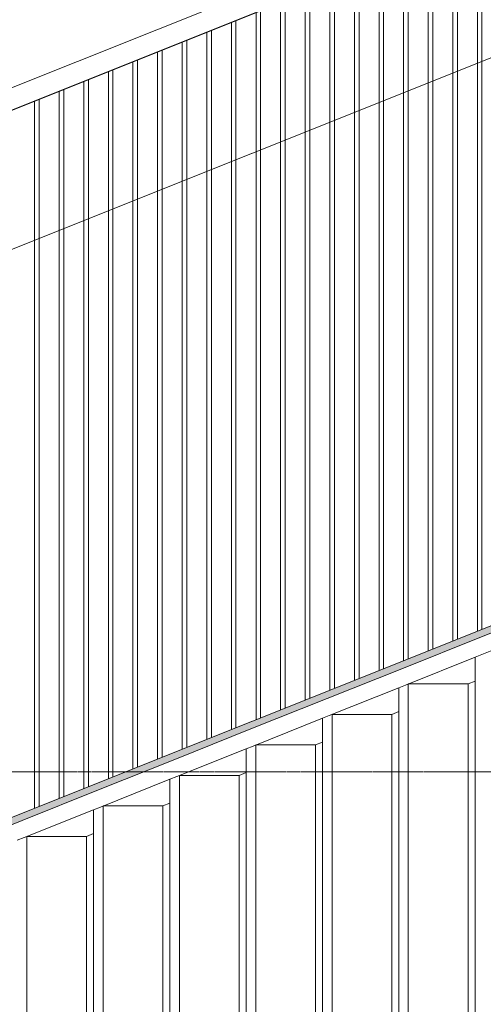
# Model space of a CAD drawing. Extents: x 0 to 92550, y 0 to 59400.
# Tile 42 of 105: x 15981 to 17307, y 44784 to 47603. Entities that reach past the tile are written whole.
import ezdxf
from ezdxf.xclip import XClip

# ---------------------------------------------------------------- set-up
doc = ezdxf.new("R2010")
doc.units = 0
doc.header["$MEASUREMENT"] = 0
doc.header["$XCLIPFRAME"] = 0
doc.linetypes.add('Streep-streepje', pattern=[1300, 1000, -100, 100, -100])
for name, color, linetype in [('ZZ 21 Vliesgevel', 7, 'Continuous'), ('ZZ 41 Buitenwandafwerking gevelhout', 7, 'Continuous'), ('ZZ 47 Dakrandafwerking', 7, 'Continuous'), ('ZZ B Bouwbesluitlijnen', 7, 'Continuous')]:
    doc.layers.add(name, color=color, linetype=linetype)

# ---------------------------------------------------------------- blocks, each defined once
blk = doc.blocks.new('*X20')
at = {"layer": 'ZZ 41 Buitenwandafwerking gevelhout', "color": 7, "linetype": 'Continuous', "lineweight": 5, "ltscale": 0.01}
for p, q in [((16797.9, 47679.7), (16797.9, 47600)), ((16797.9, 47679.7), (16797.9, 47600)), ((16811, 47685), (16811, 47600)), ((16868.3, 47700), (16868.3, 47600)), ((16868.3, 47700), (16868.3, 47600)), ((16881.4, 47700), (16881.4, 47600)), ((16938.7, 47700), (16938.7, 47600)), ((16938.7, 47700), (16938.7, 47600)), ((16951.8, 47700), (16951.8, 47600)), ((17009.1, 47700), (17009.1, 47600)), ((17009.1, 47700), (17009.1, 47600)), ((17022.2, 47700), (17022.2, 47600)), ((17079.5, 47700), (17079.5, 47600)), ((17079.5, 47700), (17079.5, 47600)), ((17092.6, 47700), (17092.6, 47600)), ((17149.9, 47700), (17149.9, 47600)), ((17149.9, 47700), (17149.9, 47600)), ((17162.9, 47700), (17162.9, 47600)), ((17220.2, 47700), (17220.2, 47600)), ((17220.2, 47700), (17220.2, 47600)), ((17233.3, 47700), (17233.3, 47600)), ((17290.6, 47700), (17290.6, 47600)), ((17290.6, 47700), (17290.6, 47600)), ((17303.7, 47700), (17303.7, 47600)), ((16727.5, 47651.6), (16727.5, 47600)), ((16727.5, 47651.6), (16727.5, 47600)), ((16740.6, 47656.8), (16740.6, 47600)), ((16657.1, 47623.4), (16657.1, 47600)), ((16657.1, 47623.4), (16657.1, 47600)), ((16670.2, 47628.7), (16670.2, 47600)), ((16586.7, 47595.3), (16586.7, 47500)), ((16586.7, 47595.3), (16586.7, 47500)), ((16599.8, 47600.5), (16599.8, 47600)), ((16599.8, 47600), (16599.8, 47500)), ((16657.1, 47600), (16657.1, 47500)), ((16657.1, 47600), (16657.1, 47500)), ((16670.2, 47600), (16670.2, 47500)), ((16727.5, 47600), (16727.5, 47500)), ((16727.5, 47600), (16727.5, 47500)), ((16740.6, 47600), (16740.6, 47500)), ((16797.9, 47600), (16797.9, 47500)), ((16797.9, 47600), (16797.9, 47500)), ((16811, 47600), (16811, 47500)), ((16868.3, 47600), (16868.3, 47500)), ((16868.3, 47600), (16868.3, 47500)), ((16881.4, 47600), (16881.4, 47500)), ((16938.7, 47600), (16938.7, 47500)), ((16938.7, 47600), (16938.7, 47500)), ((16951.8, 47600), (16951.8, 47500)), ((17009.1, 47600), (17009.1, 47500)), ((17009.1, 47600), (17009.1, 47500)), ((17022.2, 47600), (17022.2, 47500)), ((17079.5, 47600), (17079.5, 47500)), ((17079.5, 47600), (17079.5, 47500)), ((17092.6, 47600), (17092.6, 47500)), ((17149.9, 47600), (17149.9, 47500)), ((17149.9, 47600), (17149.9, 47500)), ((17162.9, 47600), (17162.9, 47500)), ((17220.2, 47600), (17220.2, 47500)), ((17220.2, 47600), (17220.2, 47500)), ((17233.3, 47600), (17233.3, 47500)), ((17290.6, 47600), (17290.6, 47500)), ((17290.6, 47600), (17290.6, 47500)), ((17303.7, 47600), (17303.7, 47500)), ((16516.3, 47567.1), (16516.3, 47500)), ((16516.3, 47567.1), (16516.3, 47500)), ((16529.4, 47572.3), (16529.4, 47500)), ((16445.9, 47538.9), (16445.9, 47500)), ((16445.9, 47538.9), (16445.9, 47500)), ((16459, 47544.2), (16459, 47500)), ((16375.5, 47510.8), (16375.5, 47500)), ((16375.5, 47510.8), (16375.5, 47500)), ((16388.6, 47516), (16388.6, 47500)), ((16305.1, 47482.6), (16305.1, 47400)), ((16305.1, 47482.6), (16305.1, 47400)), ((16318.2, 47487.9), (16318.2, 47400)), ((16375.5, 47500), (16375.5, 47400)), ((16375.5, 47500), (16375.5, 47400)), ((16388.6, 47500), (16388.6, 47400)), ((16445.9, 47500), (16445.9, 47400)), ((16445.9, 47500), (16445.9, 47400)), ((16459, 47500), (16459, 47400)), ((16516.3, 47500), (16516.3, 47400)), ((16516.3, 47500), (16516.3, 47400)), ((16529.4, 47500), (16529.4, 47400)), ((16586.7, 47500), (16586.7, 47400)), ((16586.7, 47500), (16586.7, 47400)), ((16599.8, 47500), (16599.8, 47400)), ((16657.1, 47500), (16657.1, 47400)), ((16657.1, 47500), (16657.1, 47400)), ((16670.2, 47500), (16670.2, 47400)), ((16727.5, 47500), (16727.5, 47400)), ((16727.5, 47500), (16727.5, 47400)), ((16740.6, 47500), (16740.6, 47400)), ((16797.9, 47500), (16797.9, 47400)), ((16797.9, 47500), (16797.9, 47400)), ((16811, 47500), (16811, 47400)), ((16868.3, 47500), (16868.3, 47400)), ((16868.3, 47500), (16868.3, 47400)), ((16881.4, 47500), (16881.4, 47400)), ((16938.7, 47500), (16938.7, 47400)), ((16938.7, 47500), (16938.7, 47400)), ((16951.8, 47500), (16951.8, 47400)), ((17009.1, 47500), (17009.1, 47400)), ((17009.1, 47500), (17009.1, 47400)), ((17022.2, 47500), (17022.2, 47400)), ((17079.5, 47500), (17079.5, 47400)), ((17079.5, 47500), (17079.5, 47400)), ((17092.6, 47500), (17092.6, 47400)), ((17149.9, 47500), (17149.9, 47400)), ((17149.9, 47500), (17149.9, 47400)), ((17162.9, 47500), (17162.9, 47400)), ((17220.2, 47500), (17220.2, 47400)), ((17220.2, 47500), (17220.2, 47400)), ((17233.3, 47500), (17233.3, 47400)), ((17290.6, 47500), (17290.6, 47400)), ((17290.6, 47500), (17290.6, 47400)), ((17303.7, 47500), (17303.7, 47400)), ((16234.7, 47454.5), (16234.7, 47400)), ((16234.7, 47454.5), (16234.7, 47400)), ((16247.8, 47459.7), (16247.8, 47400)), ((16164.3, 47426.3), (16164.3, 47400)), ((16164.3, 47426.3), (16164.3, 47400)), ((16177.4, 47431.6), (16177.4, 47400)), ((16094, 47398.2), (16094, 47300)), ((16094, 47398.2), (16094, 47300)), ((16107, 47403.4), (16107, 47400)), ((16107, 47400), (16107, 47300)), ((16164.3, 47400), (16164.3, 47300)), ((16164.3, 47400), (16164.3, 47300)), ((16177.4, 47400), (16177.4, 47300)), ((16234.7, 47400), (16234.7, 47300)), ((16234.7, 47400), (16234.7, 47300)), ((16247.8, 47400), (16247.8, 47300)), ((16305.1, 47400), (16305.1, 47300)), ((16305.1, 47400), (16305.1, 47300)), ((16318.2, 47400), (16318.2, 47300)), ((16375.5, 47400), (16375.5, 47300)), ((16375.5, 47400), (16375.5, 47300)), ((16388.6, 47400), (16388.6, 47300)), ((16445.9, 47400), (16445.9, 47300)), ((16445.9, 47400), (16445.9, 47300)), ((16459, 47400), (16459, 47300)), ((16516.3, 47400), (16516.3, 47300)), ((16516.3, 47400), (16516.3, 47300)), ((16529.4, 47400), (16529.4, 47300)), ((16586.7, 47400), (16586.7, 47300)), ((16586.7, 47400), (16586.7, 47300)), ((16599.8, 47400), (16599.8, 47300)), ((16657.1, 47400), (16657.1, 47300)), ((16657.1, 47400), (16657.1, 47300)), ((16670.2, 47400), (16670.2, 47300)), ((16727.5, 47400), (16727.5, 47300)), ((16727.5, 47400), (16727.5, 47300)), ((16740.6, 47400), (16740.6, 47300)), ((16797.9, 47400), (16797.9, 47300)), ((16797.9, 47400), (16797.9, 47300)), ((16811, 47400), (16811, 47300)), ((16868.3, 47400), (16868.3, 47300)), ((16868.3, 47400), (16868.3, 47300)), ((16881.4, 47400), (16881.4, 47300)), ((16938.7, 47400), (16938.7, 47300)), ((16938.7, 47400), (16938.7, 47300)), ((16951.8, 47400), (16951.8, 47300)), ((17009.1, 47400), (17009.1, 47300)), ((17009.1, 47400), (17009.1, 47300)), ((17022.2, 47400), (17022.2, 47300)), ((17079.5, 47400), (17079.5, 47300)), ((17079.5, 47400), (17079.5, 47300)), ((17092.6, 47400), (17092.6, 47300)), ((17149.9, 47400), (17149.9, 47300)), ((17149.9, 47400), (17149.9, 47300)), ((17162.9, 47400), (17162.9, 47300)), ((17220.2, 47400), (17220.2, 47300)), ((17220.2, 47400), (17220.2, 47300)), ((17233.3, 47400), (17233.3, 47300)), ((17290.6, 47400), (17290.6, 47300)), ((17290.6, 47400), (17290.6, 47300)), ((17303.7, 47400), (17303.7, 47300)), ((16023.6, 47370), (16023.6, 47300)), ((16023.6, 47370), (16023.6, 47300)), ((16036.7, 47375.2), (16036.7, 47300)), ((16023.6, 47300), (16023.6, 47200)), ((16023.6, 47300), (16023.6, 47200)), ((16036.7, 47300), (16036.7, 47200)), ((16094, 47300), (16094, 47200)), ((16094, 47300), (16094, 47200)), ((16107, 47300), (16107, 47200)), ((16164.3, 47300), (16164.3, 47200)), ((16164.3, 47300), (16164.3, 47200)), ((16177.4, 47300), (16177.4, 47200)), ((16234.7, 47300), (16234.7, 47200)), ((16234.7, 47300), (16234.7, 47200)), ((16247.8, 47300), (16247.8, 47200)), ((16305.1, 47300), (16305.1, 47200)), ((16305.1, 47300), (16305.1, 47200)), ((16318.2, 47300), (16318.2, 47200)), ((16375.5, 47300), (16375.5, 47200)), ((16375.5, 47300), (16375.5, 47200)), ((16388.6, 47300), (16388.6, 47200)), ((16445.9, 47300), (16445.9, 47200)), ((16445.9, 47300), (16445.9, 47200)), ((16459, 47300), (16459, 47200)), ((16516.3, 47300), (16516.3, 47200)), ((16516.3, 47300), (16516.3, 47200)), ((16529.4, 47300), (16529.4, 47200)), ((16586.7, 47300), (16586.7, 47200)), ((16586.7, 47300), (16586.7, 47200)), ((16599.8, 47300), (16599.8, 47200)), ((16657.1, 47300), (16657.1, 47200)), ((16657.1, 47300), (16657.1, 47200)), ((16670.2, 47300), (16670.2, 47200)), ((16727.5, 47300), (16727.5, 47200)), ((16727.5, 47300), (16727.5, 47200)), ((16740.6, 47300), (16740.6, 47200)), ((16797.9, 47300), (16797.9, 47200)), ((16797.9, 47300), (16797.9, 47200)), ((16811, 47300), (16811, 47200)), ((16868.3, 47300), (16868.3, 47200)), ((16868.3, 47300), (16868.3, 47200)), ((16881.4, 47300), (16881.4, 47200)), ((16938.7, 47300), (16938.7, 47200)), ((16938.7, 47300), (16938.7, 47200)), ((16951.8, 47300), (16951.8, 47200)), ((17009.1, 47300), (17009.1, 47200)), ((17009.1, 47300), (17009.1, 47200)), ((17022.2, 47300), (17022.2, 47200)), ((17079.5, 47300), (17079.5, 47200)), ((17079.5, 47300), (17079.5, 47200)), ((17092.6, 47300), (17092.6, 47200)), ((17149.9, 47300), (17149.9, 47200)), ((17149.9, 47300), (17149.9, 47200)), ((17162.9, 47300), (17162.9, 47200)), ((17220.2, 47300), (17220.2, 47200)), ((17220.2, 47300), (17220.2, 47200)), ((17233.3, 47300), (17233.3, 47200)), ((17290.6, 47300), (17290.6, 47200)), ((17290.6, 47300), (17290.6, 47200)), ((17303.7, 47300), (17303.7, 47200)), ((16023.6, 47200), (16023.6, 47100)), ((16023.6, 47200), (16023.6, 47100)), ((16036.7, 47200), (16036.7, 47100)), ((16094, 47200), (16094, 47100)), ((16094, 47200), (16094, 47100)), ((16107, 47200), (16107, 47100)), ((16164.3, 47200), (16164.3, 47100)), ((16164.3, 47200), (16164.3, 47100)), ((16177.4, 47200), (16177.4, 47100)), ((16234.7, 47200), (16234.7, 47100)), ((16234.7, 47200), (16234.7, 47100)), ((16247.8, 47200), (16247.8, 47100)), ((16305.1, 47200), (16305.1, 47100)), ((16305.1, 47200), (16305.1, 47100)), ((16318.2, 47200), (16318.2, 47100)), ((16375.5, 47200), (16375.5, 47100)), ((16375.5, 47200), (16375.5, 47100)), ((16388.6, 47200), (16388.6, 47100)), ((16445.9, 47200), (16445.9, 47100)), ((16445.9, 47200), (16445.9, 47100)), ((16459, 47200), (16459, 47100)), ((16516.3, 47200), (16516.3, 47100)), ((16516.3, 47200), (16516.3, 47100)), ((16529.4, 47200), (16529.4, 47100)), ((16586.7, 47200), (16586.7, 47100)), ((16586.7, 47200), (16586.7, 47100)), ((16599.8, 47200), (16599.8, 47100)), ((16657.1, 47200), (16657.1, 47100)), ((16657.1, 47200), (16657.1, 47100)), ((16670.2, 47200), (16670.2, 47100)), ((16727.5, 47200), (16727.5, 47100)), ((16727.5, 47200), (16727.5, 47100)), ((16740.6, 47200), (16740.6, 47100)), ((16797.9, 47200), (16797.9, 47100)), ((16797.9, 47200), (16797.9, 47100)), ((16811, 47200), (16811, 47100)), ((16868.3, 47200), (16868.3, 47100)), ((16868.3, 47200), (16868.3, 47100)), ((16881.4, 47200), (16881.4, 47100)), ((16938.7, 47200), (16938.7, 47100)), ((16938.7, 47200), (16938.7, 47100)), ((16951.8, 47200), (16951.8, 47100)), ((17009.1, 47200), (17009.1, 47100)), ((17009.1, 47200), (17009.1, 47100)), ((17022.2, 47200), (17022.2, 47100)), ((17079.5, 47200), (17079.5, 47100)), ((17079.5, 47200), (17079.5, 47100)), ((17092.6, 47200), (17092.6, 47100)), ((17149.9, 47200), (17149.9, 47100)), ((17149.9, 47200), (17149.9, 47100)), ((17162.9, 47200), (17162.9, 47100)), ((17220.2, 47200), (17220.2, 47100)), ((17220.2, 47200), (17220.2, 47100)), ((17233.3, 47200), (17233.3, 47100)), ((17290.6, 47200), (17290.6, 47100)), ((17290.6, 47200), (17290.6, 47100)), ((17303.7, 47200), (17303.7, 47100)), ((16023.6, 47100), (16023.6, 47000)), ((16023.6, 47100), (16023.6, 47000)), ((16036.7, 47100), (16036.7, 47000)), ((16094, 47100), (16094, 47000)), ((16094, 47100), (16094, 47000)), ((16107, 47100), (16107, 47000)), ((16164.3, 47100), (16164.3, 47000)), ((16164.3, 47100), (16164.3, 47000)), ((16177.4, 47100), (16177.4, 47000)), ((16234.7, 47100), (16234.7, 47000)), ((16234.7, 47100), (16234.7, 47000)), ((16247.8, 47100), (16247.8, 47000)), ((16305.1, 47100), (16305.1, 47000)), ((16305.1, 47100), (16305.1, 47000)), ((16318.2, 47100), (16318.2, 47000)), ((16375.5, 47100), (16375.5, 47000)), ((16375.5, 47100), (16375.5, 47000)), ((16388.6, 47100), (16388.6, 47000)), ((16445.9, 47100), (16445.9, 47000)), ((16445.9, 47100), (16445.9, 47000)), ((16459, 47100), (16459, 47000)), ((16516.3, 47100), (16516.3, 47000)), ((16516.3, 47100), (16516.3, 47000)), ((16529.4, 47100), (16529.4, 47000)), ((16586.7, 47100), (16586.7, 47000)), ((16586.7, 47100), (16586.7, 47000)), ((16599.8, 47100), (16599.8, 47000)), ((16657.1, 47100), (16657.1, 47000)), ((16657.1, 47100), (16657.1, 47000)), ((16670.2, 47100), (16670.2, 47000)), ((16727.5, 47100), (16727.5, 47000)), ((16727.5, 47100), (16727.5, 47000)), ((16740.6, 47100), (16740.6, 47000)), ((16797.9, 47100), (16797.9, 47000)), ((16797.9, 47100), (16797.9, 47000)), ((16811, 47100), (16811, 47000)), ((16868.3, 47100), (16868.3, 47000)), ((16868.3, 47100), (16868.3, 47000)), ((16881.4, 47100), (16881.4, 47000)), ((16938.7, 47100), (16938.7, 47000)), ((16938.7, 47100), (16938.7, 47000)), ((16951.8, 47100), (16951.8, 47000)), ((17009.1, 47100), (17009.1, 47000)), ((17009.1, 47100), (17009.1, 47000)), ((17022.2, 47100), (17022.2, 47000)), ((17079.5, 47100), (17079.5, 47000)), ((17079.5, 47100), (17079.5, 47000)), ((17092.6, 47100), (17092.6, 47000)), ((17149.9, 47100), (17149.9, 47000)), ((17149.9, 47100), (17149.9, 47000)), ((17162.9, 47100), (17162.9, 47000)), ((17220.2, 47100), (17220.2, 47000)), ((17220.2, 47100), (17220.2, 47000)), ((17233.3, 47100), (17233.3, 47000)), ((17290.6, 47100), (17290.6, 47000)), ((17290.6, 47100), (17290.6, 47000)), ((17303.7, 47100), (17303.7, 47000)), ((16023.6, 47000), (16023.6, 46900)), ((16023.6, 47000), (16023.6, 46900)), ((16036.7, 47000), (16036.7, 46900)), ((16094, 47000), (16094, 46900)), ((16094, 47000), (16094, 46900)), ((16107, 47000), (16107, 46900)), ((16164.3, 47000), (16164.3, 46900)), ((16164.3, 47000), (16164.3, 46900)), ((16177.4, 47000), (16177.4, 46900)), ((16234.7, 47000), (16234.7, 46900)), ((16234.7, 47000), (16234.7, 46900)), ((16247.8, 47000), (16247.8, 46900)), ((16305.1, 47000), (16305.1, 46900)), ((16305.1, 47000), (16305.1, 46900)), ((16318.2, 47000), (16318.2, 46900)), ((16375.5, 47000), (16375.5, 46900)), ((16375.5, 47000), (16375.5, 46900)), ((16388.6, 47000), (16388.6, 46900)), ((16445.9, 47000), (16445.9, 46900)), ((16445.9, 47000), (16445.9, 46900)), ((16459, 47000), (16459, 46900)), ((16516.3, 47000), (16516.3, 46900)), ((16516.3, 47000), (16516.3, 46900)), ((16529.4, 47000), (16529.4, 46900)), ((16586.7, 47000), (16586.7, 46900)), ((16586.7, 47000), (16586.7, 46900)), ((16599.8, 47000), (16599.8, 46900)), ((16657.1, 47000), (16657.1, 46900)), ((16657.1, 47000), (16657.1, 46900)), ((16670.2, 47000), (16670.2, 46900)), ((16727.5, 47000), (16727.5, 46900)), ((16727.5, 47000), (16727.5, 46900)), ((16740.6, 47000), (16740.6, 46900)), ((16797.9, 47000), (16797.9, 46900)), ((16797.9, 47000), (16797.9, 46900)), ((16811, 47000), (16811, 46900)), ((16868.3, 47000), (16868.3, 46900)), ((16868.3, 47000), (16868.3, 46900)), ((16881.4, 47000), (16881.4, 46900)), ((16938.7, 47000), (16938.7, 46900)), ((16938.7, 47000), (16938.7, 46900)), ((16951.8, 47000), (16951.8, 46900)), ((17009.1, 47000), (17009.1, 46900)), ((17009.1, 47000), (17009.1, 46900)), ((17022.2, 47000), (17022.2, 46900)), ((17079.5, 47000), (17079.5, 46900)), ((17079.5, 47000), (17079.5, 46900)), ((17092.6, 47000), (17092.6, 46900)), ((17149.9, 47000), (17149.9, 46900)), ((17149.9, 47000), (17149.9, 46900)), ((17162.9, 47000), (17162.9, 46900)), ((17220.2, 47000), (17220.2, 46900)), ((17220.2, 47000), (17220.2, 46900)), ((17233.3, 47000), (17233.3, 46900)), ((17290.6, 47000), (17290.6, 46900)), ((17290.6, 47000), (17290.6, 46900)), ((17303.7, 47000), (17303.7, 46900)), ((16023.6, 46900), (16023.6, 46800)), ((16023.6, 46900), (16023.6, 46800)), ((16036.7, 46900), (16036.7, 46800)), ((16094, 46900), (16094, 46800)), ((16094, 46900), (16094, 46800)), ((16107, 46900), (16107, 46800)), ((16164.3, 46900), (16164.3, 46800)), ((16164.3, 46900), (16164.3, 46800)), ((16177.4, 46900), (16177.4, 46800)), ((16234.7, 46900), (16234.7, 46800)), ((16234.7, 46900), (16234.7, 46800)), ((16247.8, 46900), (16247.8, 46800)), ((16305.1, 46900), (16305.1, 46800)), ((16305.1, 46900), (16305.1, 46800)), ((16318.2, 46900), (16318.2, 46800)), ((16375.5, 46900), (16375.5, 46800)), ((16375.5, 46900), (16375.5, 46800)), ((16388.6, 46900), (16388.6, 46800)), ((16445.9, 46900), (16445.9, 46800)), ((16445.9, 46900), (16445.9, 46800)), ((16459, 46900), (16459, 46800)), ((16516.3, 46900), (16516.3, 46800)), ((16516.3, 46900), (16516.3, 46800)), ((16529.4, 46900), (16529.4, 46800)), ((16586.7, 46900), (16586.7, 46800)), ((16586.7, 46900), (16586.7, 46800)), ((16599.8, 46900), (16599.8, 46800)), ((16657.1, 46900), (16657.1, 46800)), ((16657.1, 46900), (16657.1, 46800)), ((16670.2, 46900), (16670.2, 46800)), ((16727.5, 46900), (16727.5, 46800)), ((16727.5, 46900), (16727.5, 46800)), ((16740.6, 46900), (16740.6, 46800)), ((16797.9, 46900), (16797.9, 46800)), ((16797.9, 46900), (16797.9, 46800)), ((16811, 46900), (16811, 46800)), ((16868.3, 46900), (16868.3, 46800)), ((16868.3, 46900), (16868.3, 46800)), ((16881.4, 46900), (16881.4, 46800)), ((16938.7, 46900), (16938.7, 46800)), ((16938.7, 46900), (16938.7, 46800)), ((16951.8, 46900), (16951.8, 46800)), ((17009.1, 46900), (17009.1, 46800)), ((17009.1, 46900), (17009.1, 46800)), ((17022.2, 46900), (17022.2, 46800)), ((17079.5, 46900), (17079.5, 46800)), ((17079.5, 46900), (17079.5, 46800)), ((17092.6, 46900), (17092.6, 46800)), ((17149.9, 46900), (17149.9, 46800)), ((17149.9, 46900), (17149.9, 46800)), ((17162.9, 46900), (17162.9, 46800)), ((17220.2, 46900), (17220.2, 46800)), ((17220.2, 46900), (17220.2, 46800)), ((17233.3, 46900), (17233.3, 46800)), ((17290.6, 46900), (17290.6, 46800)), ((17290.6, 46900), (17290.6, 46800)), ((17303.7, 46900), (17303.7, 46800)), ((16023.6, 46800), (16023.6, 46700)), ((16023.6, 46800), (16023.6, 46700)), ((16036.7, 46800), (16036.7, 46700)), ((16094, 46800), (16094, 46700)), ((16094, 46800), (16094, 46700)), ((16107, 46800), (16107, 46700)), ((16164.3, 46800), (16164.3, 46700)), ((16164.3, 46800), (16164.3, 46700)), ((16177.4, 46800), (16177.4, 46700)), ((16234.7, 46800), (16234.7, 46700)), ((16234.7, 46800), (16234.7, 46700)), ((16247.8, 46800), (16247.8, 46700)), ((16305.1, 46800), (16305.1, 46700)), ((16305.1, 46800), (16305.1, 46700)), ((16318.2, 46800), (16318.2, 46700)), ((16375.5, 46800), (16375.5, 46700)), ((16375.5, 46800), (16375.5, 46700)), ((16388.6, 46800), (16388.6, 46700)), ((16445.9, 46800), (16445.9, 46700)), ((16445.9, 46800), (16445.9, 46700)), ((16459, 46800), (16459, 46700)), ((16516.3, 46800), (16516.3, 46700)), ((16516.3, 46800), (16516.3, 46700)), ((16529.4, 46800), (16529.4, 46700)), ((16586.7, 46800), (16586.7, 46700)), ((16586.7, 46800), (16586.7, 46700)), ((16599.8, 46800), (16599.8, 46700)), ((16657.1, 46800), (16657.1, 46700)), ((16657.1, 46800), (16657.1, 46700)), ((16670.2, 46800), (16670.2, 46700)), ((16727.5, 46800), (16727.5, 46700)), ((16727.5, 46800), (16727.5, 46700)), ((16740.6, 46800), (16740.6, 46700)), ((16797.9, 46800), (16797.9, 46700)), ((16797.9, 46800), (16797.9, 46700)), ((16811, 46800), (16811, 46700)), ((16868.3, 46800), (16868.3, 46700)), ((16868.3, 46800), (16868.3, 46700)), ((16881.4, 46800), (16881.4, 46700)), ((16938.7, 46800), (16938.7, 46700)), ((16938.7, 46800), (16938.7, 46700)), ((16951.8, 46800), (16951.8, 46700)), ((17009.1, 46800), (17009.1, 46700)), ((17009.1, 46800), (17009.1, 46700)), ((17022.2, 46800), (17022.2, 46700)), ((17079.5, 46800), (17079.5, 46700)), ((17079.5, 46800), (17079.5, 46700)), ((17092.6, 46800), (17092.6, 46700)), ((17149.9, 46800), (17149.9, 46700)), ((17149.9, 46800), (17149.9, 46700)), ((17162.9, 46800), (17162.9, 46700)), ((17220.2, 46800), (17220.2, 46700)), ((17220.2, 46800), (17220.2, 46700)), ((17233.3, 46800), (17233.3, 46700)), ((17290.6, 46800), (17290.6, 46700)), ((17290.6, 46800), (17290.6, 46700)), ((17303.7, 46800), (17303.7, 46700)), ((16023.6, 46700), (16023.6, 46600)), ((16023.6, 46700), (16023.6, 46600)), ((16036.7, 46700), (16036.7, 46600)), ((16094, 46700), (16094, 46600)), ((16094, 46700), (16094, 46600)), ((16107, 46700), (16107, 46600)), ((16164.3, 46700), (16164.3, 46600)), ((16164.3, 46700), (16164.3, 46600)), ((16177.4, 46700), (16177.4, 46600)), ((16234.7, 46700), (16234.7, 46600)), ((16234.7, 46700), (16234.7, 46600)), ((16247.8, 46700), (16247.8, 46600)), ((16305.1, 46700), (16305.1, 46600)), ((16305.1, 46700), (16305.1, 46600)), ((16318.2, 46700), (16318.2, 46600)), ((16375.5, 46700), (16375.5, 46600)), ((16375.5, 46700), (16375.5, 46600)), ((16388.6, 46700), (16388.6, 46600)), ((16445.9, 46700), (16445.9, 46600)), ((16445.9, 46700), (16445.9, 46600)), ((16459, 46700), (16459, 46600)), ((16516.3, 46700), (16516.3, 46600)), ((16516.3, 46700), (16516.3, 46600)), ((16529.4, 46700), (16529.4, 46600)), ((16586.7, 46700), (16586.7, 46600)), ((16586.7, 46700), (16586.7, 46600)), ((16599.8, 46700), (16599.8, 46600)), ((16657.1, 46700), (16657.1, 46600)), ((16657.1, 46700), (16657.1, 46600)), ((16670.2, 46700), (16670.2, 46600)), ((16727.5, 46700), (16727.5, 46600)), ((16727.5, 46700), (16727.5, 46600)), ((16740.6, 46700), (16740.6, 46600)), ((16797.9, 46700), (16797.9, 46600)), ((16797.9, 46700), (16797.9, 46600)), ((16811, 46700), (16811, 46600)), ((16868.3, 46700), (16868.3, 46600)), ((16868.3, 46700), (16868.3, 46600)), ((16881.4, 46700), (16881.4, 46600)), ((16938.7, 46700), (16938.7, 46600)), ((16938.7, 46700), (16938.7, 46600)), ((16951.8, 46700), (16951.8, 46600)), ((17009.1, 46700), (17009.1, 46600)), ((17009.1, 46700), (17009.1, 46600)), ((17022.2, 46700), (17022.2, 46600)), ((17079.5, 46700), (17079.5, 46600)), ((17079.5, 46700), (17079.5, 46600)), ((17092.6, 46700), (17092.6, 46600)), ((17149.9, 46700), (17149.9, 46600)), ((17149.9, 46700), (17149.9, 46600)), ((17162.9, 46700), (17162.9, 46600)), ((17220.2, 46700), (17220.2, 46600)), ((17220.2, 46700), (17220.2, 46600)), ((17233.3, 46700), (17233.3, 46600)), ((17290.6, 46700), (17290.6, 46600)), ((17290.6, 46700), (17290.6, 46600)), ((17303.7, 46700), (17303.7, 46600)), ((16023.6, 46600), (16023.6, 46500)), ((16023.6, 46600), (16023.6, 46500)), ((16036.7, 46600), (16036.7, 46500)), ((16094, 46600), (16094, 46500)), ((16094, 46600), (16094, 46500)), ((16107, 46600), (16107, 46500)), ((16164.3, 46600), (16164.3, 46500)), ((16164.3, 46600), (16164.3, 46500)), ((16177.4, 46600), (16177.4, 46500)), ((16234.7, 46600), (16234.7, 46500)), ((16234.7, 46600), (16234.7, 46500)), ((16247.8, 46600), (16247.8, 46500)), ((16305.1, 46600), (16305.1, 46500)), ((16305.1, 46600), (16305.1, 46500)), ((16318.2, 46600), (16318.2, 46500)), ((16375.5, 46600), (16375.5, 46500)), ((16375.5, 46600), (16375.5, 46500)), ((16388.6, 46600), (16388.6, 46500)), ((16445.9, 46600), (16445.9, 46500)), ((16445.9, 46600), (16445.9, 46500)), ((16459, 46600), (16459, 46500)), ((16516.3, 46600), (16516.3, 46500)), ((16516.3, 46600), (16516.3, 46500)), ((16529.4, 46600), (16529.4, 46500)), ((16586.7, 46600), (16586.7, 46500)), ((16586.7, 46600), (16586.7, 46500)), ((16599.8, 46600), (16599.8, 46500)), ((16657.1, 46600), (16657.1, 46500)), ((16657.1, 46600), (16657.1, 46500)), ((16670.2, 46600), (16670.2, 46500)), ((16727.5, 46600), (16727.5, 46500)), ((16727.5, 46600), (16727.5, 46500)), ((16740.6, 46600), (16740.6, 46500)), ((16797.9, 46600), (16797.9, 46500)), ((16797.9, 46600), (16797.9, 46500)), ((16811, 46600), (16811, 46500)), ((16868.3, 46600), (16868.3, 46500)), ((16868.3, 46600), (16868.3, 46500)), ((16881.4, 46600), (16881.4, 46500)), ((16938.7, 46600), (16938.7, 46500)), ((16938.7, 46600), (16938.7, 46500)), ((16951.8, 46600), (16951.8, 46500)), ((17009.1, 46600), (17009.1, 46500)), ((17009.1, 46600), (17009.1, 46500)), ((17022.2, 46600), (17022.2, 46500)), ((17079.5, 46600), (17079.5, 46500)), ((17079.5, 46600), (17079.5, 46500)), ((17092.6, 46600), (17092.6, 46500)), ((17149.9, 46600), (17149.9, 46500)), ((17149.9, 46600), (17149.9, 46500)), ((17162.9, 46600), (17162.9, 46500)), ((17220.2, 46600), (17220.2, 46500)), ((17220.2, 46600), (17220.2, 46500)), ((17233.3, 46600), (17233.3, 46500)), ((17290.6, 46600), (17290.6, 46500)), ((17290.6, 46600), (17290.6, 46500)), ((17303.7, 46600), (17303.7, 46500)), ((16023.6, 46500), (16023.6, 46400)), ((16023.6, 46500), (16023.6, 46400)), ((16036.7, 46500), (16036.7, 46400)), ((16094, 46500), (16094, 46400)), ((16094, 46500), (16094, 46400)), ((16107, 46500), (16107, 46400)), ((16164.3, 46500), (16164.3, 46400)), ((16164.3, 46500), (16164.3, 46400)), ((16177.4, 46500), (16177.4, 46400)), ((16234.7, 46500), (16234.7, 46400)), ((16234.7, 46500), (16234.7, 46400)), ((16247.8, 46500), (16247.8, 46400)), ((16305.1, 46500), (16305.1, 46400)), ((16305.1, 46500), (16305.1, 46400)), ((16318.2, 46500), (16318.2, 46400)), ((16375.5, 46500), (16375.5, 46400)), ((16375.5, 46500), (16375.5, 46400)), ((16388.6, 46500), (16388.6, 46400)), ((16445.9, 46500), (16445.9, 46400)), ((16445.9, 46500), (16445.9, 46400)), ((16459, 46500), (16459, 46400)), ((16516.3, 46500), (16516.3, 46400)), ((16516.3, 46500), (16516.3, 46400)), ((16529.4, 46500), (16529.4, 46400)), ((16586.7, 46500), (16586.7, 46400)), ((16586.7, 46500), (16586.7, 46400)), ((16599.8, 46500), (16599.8, 46400)), ((16657.1, 46500), (16657.1, 46400)), ((16657.1, 46500), (16657.1, 46400)), ((16670.2, 46500), (16670.2, 46400)), ((16727.5, 46500), (16727.5, 46400)), ((16727.5, 46500), (16727.5, 46400)), ((16740.6, 46500), (16740.6, 46400)), ((16797.9, 46500), (16797.9, 46400)), ((16797.9, 46500), (16797.9, 46400)), ((16811, 46500), (16811, 46400)), ((16868.3, 46500), (16868.3, 46400)), ((16868.3, 46500), (16868.3, 46400)), ((16881.4, 46500), (16881.4, 46400)), ((16938.7, 46500), (16938.7, 46400)), ((16938.7, 46500), (16938.7, 46400)), ((16951.8, 46500), (16951.8, 46400)), ((17009.1, 46500), (17009.1, 46400)), ((17009.1, 46500), (17009.1, 46400)), ((17022.2, 46500), (17022.2, 46400)), ((17079.5, 46500), (17079.5, 46400)), ((17079.5, 46500), (17079.5, 46400)), ((17092.6, 46500), (17092.6, 46400)), ((17149.9, 46500), (17149.9, 46400)), ((17149.9, 46500), (17149.9, 46400)), ((17162.9, 46500), (17162.9, 46400)), ((17220.2, 46500), (17220.2, 46400)), ((17220.2, 46500), (17220.2, 46400)), ((17233.3, 46500), (17233.3, 46400)), ((17290.6, 46500), (17290.6, 46400)), ((17290.6, 46500), (17290.6, 46400)), ((17303.7, 46500), (17303.7, 46400)), ((16023.6, 46400), (16023.6, 46300)), ((16023.6, 46400), (16023.6, 46300)), ((16036.7, 46400), (16036.7, 46300)), ((16094, 46400), (16094, 46300)), ((16094, 46400), (16094, 46300)), ((16107, 46400), (16107, 46300)), ((16164.3, 46400), (16164.3, 46300)), ((16164.3, 46400), (16164.3, 46300)), ((16177.4, 46400), (16177.4, 46300)), ((16234.7, 46400), (16234.7, 46300)), ((16234.7, 46400), (16234.7, 46300)), ((16247.8, 46400), (16247.8, 46300)), ((16305.1, 46400), (16305.1, 46300)), ((16305.1, 46400), (16305.1, 46300)), ((16318.2, 46400), (16318.2, 46300)), ((16375.5, 46400), (16375.5, 46300)), ((16375.5, 46400), (16375.5, 46300)), ((16388.6, 46400), (16388.6, 46300)), ((16445.9, 46400), (16445.9, 46300)), ((16445.9, 46400), (16445.9, 46300)), ((16459, 46400), (16459, 46300)), ((16516.3, 46400), (16516.3, 46300)), ((16516.3, 46400), (16516.3, 46300)), ((16529.4, 46400), (16529.4, 46300)), ((16586.7, 46400), (16586.7, 46300)), ((16586.7, 46400), (16586.7, 46300)), ((16599.8, 46400), (16599.8, 46300)), ((16657.1, 46400), (16657.1, 46300)), ((16657.1, 46400), (16657.1, 46300)), ((16670.2, 46400), (16670.2, 46300)), ((16727.5, 46400), (16727.5, 46300)), ((16727.5, 46400), (16727.5, 46300)), ((16740.6, 46400), (16740.6, 46300)), ((16797.9, 46400), (16797.9, 46300)), ((16797.9, 46400), (16797.9, 46300)), ((16811, 46400), (16811, 46300)), ((16868.3, 46400), (16868.3, 46300)), ((16868.3, 46400), (16868.3, 46300)), ((16881.4, 46400), (16881.4, 46300)), ((16938.7, 46400), (16938.7, 46300)), ((16938.7, 46400), (16938.7, 46300)), ((16951.8, 46400), (16951.8, 46300)), ((17009.1, 46400), (17009.1, 46300)), ((17009.1, 46400), (17009.1, 46300)), ((17022.2, 46400), (17022.2, 46300)), ((17079.5, 46400), (17079.5, 46300)), ((17079.5, 46400), (17079.5, 46300)), ((17092.6, 46400), (17092.6, 46300)), ((17149.9, 46400), (17149.9, 46300)), ((17149.9, 46400), (17149.9, 46300)), ((17162.9, 46400), (17162.9, 46300)), ((17220.2, 46400), (17220.2, 46300)), ((17220.2, 46400), (17220.2, 46300)), ((17233.3, 46400), (17233.3, 46300)), ((17290.6, 46400), (17290.6, 46300)), ((17290.6, 46400), (17290.6, 46300)), ((17303.7, 46400), (17303.7, 46300)), ((16023.6, 46300), (16023.6, 46200)), ((16023.6, 46300), (16023.6, 46200)), ((16036.7, 46300), (16036.7, 46200)), ((16094, 46300), (16094, 46200)), ((16094, 46300), (16094, 46200)), ((16107, 46300), (16107, 46200)), ((16164.3, 46300), (16164.3, 46200)), ((16164.3, 46300), (16164.3, 46200)), ((16177.4, 46300), (16177.4, 46200)), ((16234.7, 46300), (16234.7, 46200)), ((16234.7, 46300), (16234.7, 46200)), ((16247.8, 46300), (16247.8, 46200)), ((16305.1, 46300), (16305.1, 46200)), ((16305.1, 46300), (16305.1, 46200)), ((16318.2, 46300), (16318.2, 46200)), ((16375.5, 46300), (16375.5, 46200)), ((16375.5, 46300), (16375.5, 46200)), ((16388.6, 46300), (16388.6, 46200)), ((16445.9, 46300), (16445.9, 46200)), ((16445.9, 46300), (16445.9, 46200)), ((16459, 46300), (16459, 46200)), ((16516.3, 46300), (16516.3, 46200)), ((16516.3, 46300), (16516.3, 46200)), ((16529.4, 46300), (16529.4, 46200)), ((16586.7, 46300), (16586.7, 46200)), ((16586.7, 46300), (16586.7, 46200)), ((16599.8, 46300), (16599.8, 46200)), ((16657.1, 46300), (16657.1, 46200)), ((16657.1, 46300), (16657.1, 46200)), ((16670.2, 46300), (16670.2, 46200)), ((16727.5, 46300), (16727.5, 46200)), ((16727.5, 46300), (16727.5, 46200)), ((16740.6, 46300), (16740.6, 46200)), ((16797.9, 46300), (16797.9, 46200)), ((16797.9, 46300), (16797.9, 46200)), ((16811, 46300), (16811, 46200)), ((16868.3, 46300), (16868.3, 46200)), ((16868.3, 46300), (16868.3, 46200)), ((16881.4, 46300), (16881.4, 46200)), ((16938.7, 46300), (16938.7, 46200)), ((16938.7, 46300), (16938.7, 46200)), ((16951.8, 46300), (16951.8, 46200)), ((17009.1, 46300), (17009.1, 46200)), ((17009.1, 46300), (17009.1, 46200)), ((17022.2, 46300), (17022.2, 46200)), ((17079.5, 46300), (17079.5, 46200)), ((17079.5, 46300), (17079.5, 46200)), ((17092.6, 46300), (17092.6, 46200)), ((17149.9, 46300), (17149.9, 46200)), ((17149.9, 46300), (17149.9, 46200)), ((17162.9, 46300), (17162.9, 46200)), ((17220.2, 46300), (17220.2, 46200)), ((17220.2, 46300), (17220.2, 46200)), ((17233.3, 46300), (17233.3, 46200)), ((17290.6, 46300), (17290.6, 46200)), ((17290.6, 46300), (17290.6, 46200)), ((17303.7, 46300), (17303.7, 46200)), ((16023.6, 46200), (16023.6, 46100)), ((16023.6, 46200), (16023.6, 46100)), ((16036.7, 46200), (16036.7, 46100)), ((16094, 46200), (16094, 46100)), ((16094, 46200), (16094, 46100)), ((16107, 46200), (16107, 46100)), ((16164.3, 46200), (16164.3, 46100)), ((16164.3, 46200), (16164.3, 46100)), ((16177.4, 46200), (16177.4, 46100)), ((16234.7, 46200), (16234.7, 46100)), ((16234.7, 46200), (16234.7, 46100)), ((16247.8, 46200), (16247.8, 46100)), ((16305.1, 46200), (16305.1, 46100)), ((16305.1, 46200), (16305.1, 46100)), ((16318.2, 46200), (16318.2, 46100)), ((16375.5, 46200), (16375.5, 46100)), ((16375.5, 46200), (16375.5, 46100)), ((16388.6, 46200), (16388.6, 46100)), ((16445.9, 46200), (16445.9, 46100)), ((16445.9, 46200), (16445.9, 46100)), ((16459, 46200), (16459, 46100)), ((16516.3, 46200), (16516.3, 46100)), ((16516.3, 46200), (16516.3, 46100)), ((16529.4, 46200), (16529.4, 46100)), ((16586.7, 46200), (16586.7, 46100)), ((16586.7, 46200), (16586.7, 46100)), ((16599.8, 46200), (16599.8, 46100)), ((16657.1, 46200), (16657.1, 46100)), ((16657.1, 46200), (16657.1, 46100)), ((16670.2, 46200), (16670.2, 46100)), ((16727.5, 46200), (16727.5, 46100)), ((16727.5, 46200), (16727.5, 46100)), ((16740.6, 46200), (16740.6, 46100)), ((16797.9, 46200), (16797.9, 46100)), ((16797.9, 46200), (16797.9, 46100)), ((16811, 46200), (16811, 46100)), ((16868.3, 46200), (16868.3, 46100)), ((16868.3, 46200), (16868.3, 46100)), ((16881.4, 46200), (16881.4, 46100)), ((16938.7, 46200), (16938.7, 46100)), ((16938.7, 46200), (16938.7, 46100)), ((16951.8, 46200), (16951.8, 46100)), ((17009.1, 46200), (17009.1, 46100)), ((17009.1, 46200), (17009.1, 46100)), ((17022.2, 46200), (17022.2, 46100)), ((17079.5, 46200), (17079.5, 46100)), ((17079.5, 46200), (17079.5, 46100)), ((17092.6, 46200), (17092.6, 46100)), ((17149.9, 46200), (17149.9, 46100)), ((17149.9, 46200), (17149.9, 46100)), ((17162.9, 46200), (17162.9, 46100)), ((17220.2, 46200), (17220.2, 46100)), ((17220.2, 46200), (17220.2, 46100)), ((17233.3, 46200), (17233.3, 46100)), ((17290.6, 46200), (17290.6, 46100)), ((17290.6, 46200), (17290.6, 46100)), ((17303.7, 46200), (17303.7, 46100)), ((16023.6, 46100), (16023.6, 46000)), ((16023.6, 46100), (16023.6, 46000)), ((16036.7, 46100), (16036.7, 46000)), ((16094, 46100), (16094, 46000)), ((16094, 46100), (16094, 46000)), ((16107, 46100), (16107, 46000)), ((16164.3, 46100), (16164.3, 46000)), ((16164.3, 46100), (16164.3, 46000)), ((16177.4, 46100), (16177.4, 46000)), ((16234.7, 46100), (16234.7, 46000)), ((16234.7, 46100), (16234.7, 46000)), ((16247.8, 46100), (16247.8, 46000)), ((16305.1, 46100), (16305.1, 46000)), ((16305.1, 46100), (16305.1, 46000)), ((16318.2, 46100), (16318.2, 46000)), ((16375.5, 46100), (16375.5, 46000)), ((16375.5, 46100), (16375.5, 46000)), ((16388.6, 46100), (16388.6, 46000)), ((16445.9, 46100), (16445.9, 46000)), ((16445.9, 46100), (16445.9, 46000)), ((16459, 46100), (16459, 46000)), ((16516.3, 46100), (16516.3, 46000)), ((16516.3, 46100), (16516.3, 46000)), ((16529.4, 46100), (16529.4, 46000)), ((16586.7, 46100), (16586.7, 46000)), ((16586.7, 46100), (16586.7, 46000)), ((16599.8, 46100), (16599.8, 46000)), ((16657.1, 46100), (16657.1, 46000)), ((16657.1, 46100), (16657.1, 46000)), ((16670.2, 46100), (16670.2, 46000)), ((16727.5, 46100), (16727.5, 46000)), ((16727.5, 46100), (16727.5, 46000)), ((16740.6, 46100), (16740.6, 46000)), ((16797.9, 46100), (16797.9, 46000)), ((16797.9, 46100), (16797.9, 46000)), ((16811, 46100), (16811, 46000)), ((16868.3, 46100), (16868.3, 46000)), ((16868.3, 46100), (16868.3, 46000)), ((16881.4, 46100), (16881.4, 46000)), ((16938.7, 46100), (16938.7, 46000)), ((16938.7, 46100), (16938.7, 46000)), ((16951.8, 46100), (16951.8, 46000)), ((17009.1, 46100), (17009.1, 46000)), ((17009.1, 46100), (17009.1, 46000)), ((17022.2, 46100), (17022.2, 46000)), ((17079.5, 46100), (17079.5, 46000)), ((17079.5, 46100), (17079.5, 46000)), ((17092.6, 46100), (17092.6, 46000)), ((17149.9, 46100), (17149.9, 46000)), ((17149.9, 46100), (17149.9, 46000)), ((17162.9, 46100), (17162.9, 46000)), ((17220.2, 46100), (17220.2, 46000)), ((17220.2, 46100), (17220.2, 46000)), ((17233.3, 46100), (17233.3, 46000)), ((17290.6, 46100), (17290.6, 46000)), ((17290.6, 46100), (17290.6, 46000)), ((17303.7, 46100), (17303.7, 46000)), ((16023.6, 46000), (16023.6, 45900)), ((16023.6, 46000), (16023.6, 45900)), ((16036.7, 46000), (16036.7, 45900)), ((16094, 46000), (16094, 45900)), ((16094, 46000), (16094, 45900)), ((16107, 46000), (16107, 45900)), ((16164.3, 46000), (16164.3, 45900)), ((16164.3, 46000), (16164.3, 45900)), ((16177.4, 46000), (16177.4, 45900)), ((16234.7, 46000), (16234.7, 45900)), ((16234.7, 46000), (16234.7, 45900)), ((16247.8, 46000), (16247.8, 45900)), ((16305.1, 46000), (16305.1, 45900)), ((16305.1, 46000), (16305.1, 45900)), ((16318.2, 46000), (16318.2, 45900)), ((16375.5, 46000), (16375.5, 45900)), ((16375.5, 46000), (16375.5, 45900)), ((16388.6, 46000), (16388.6, 45900)), ((16445.9, 46000), (16445.9, 45900)), ((16445.9, 46000), (16445.9, 45900)), ((16459, 46000), (16459, 45900)), ((16516.3, 46000), (16516.3, 45900)), ((16516.3, 46000), (16516.3, 45900)), ((16529.4, 46000), (16529.4, 45900)), ((16586.7, 46000), (16586.7, 45900)), ((16586.7, 46000), (16586.7, 45900)), ((16599.8, 46000), (16599.8, 45900)), ((16657.1, 46000), (16657.1, 45900)), ((16657.1, 46000), (16657.1, 45900)), ((16670.2, 46000), (16670.2, 45900)), ((16727.5, 46000), (16727.5, 45900)), ((16727.5, 46000), (16727.5, 45900)), ((16740.6, 46000), (16740.6, 45900)), ((16797.9, 46000), (16797.9, 45900)), ((16797.9, 46000), (16797.9, 45900)), ((16811, 46000), (16811, 45900)), ((16868.3, 46000), (16868.3, 45900)), ((16868.3, 46000), (16868.3, 45900)), ((16881.4, 46000), (16881.4, 45900)), ((16938.7, 46000), (16938.7, 45900)), ((16938.7, 46000), (16938.7, 45900)), ((16951.8, 46000), (16951.8, 45900)), ((17009.1, 46000), (17009.1, 45900)), ((17009.1, 46000), (17009.1, 45900)), ((17022.2, 46000), (17022.2, 45900)), ((17079.5, 46000), (17079.5, 45900)), ((17079.5, 46000), (17079.5, 45900)), ((17092.6, 46000), (17092.6, 45900)), ((17149.9, 46000), (17149.9, 45900)), ((17149.9, 46000), (17149.9, 45900)), ((17162.9, 46000), (17162.9, 45900)), ((17220.2, 46000), (17220.2, 45900)), ((17220.2, 46000), (17220.2, 45900)), ((17233.3, 46000), (17233.3, 45900)), ((17290.6, 46000), (17290.6, 45900)), ((17290.6, 46000), (17290.6, 45900)), ((17303.7, 46000), (17303.7, 45900)), ((16023.6, 45900), (16023.6, 45800)), ((16023.6, 45900), (16023.6, 45800)), ((16036.7, 45900), (16036.7, 45800)), ((16094, 45900), (16094, 45800)), ((16094, 45900), (16094, 45800)), ((16107, 45900), (16107, 45800)), ((16164.3, 45900), (16164.3, 45800)), ((16164.3, 45900), (16164.3, 45800)), ((16177.4, 45900), (16177.4, 45800)), ((16234.7, 45900), (16234.7, 45800)), ((16234.7, 45900), (16234.7, 45800)), ((16247.8, 45900), (16247.8, 45800)), ((16305.1, 45900), (16305.1, 45800)), ((16305.1, 45900), (16305.1, 45800)), ((16318.2, 45900), (16318.2, 45800)), ((16375.5, 45900), (16375.5, 45800)), ((16375.5, 45900), (16375.5, 45800)), ((16388.6, 45900), (16388.6, 45800)), ((16445.9, 45900), (16445.9, 45800)), ((16445.9, 45900), (16445.9, 45800)), ((16459, 45900), (16459, 45800)), ((16516.3, 45900), (16516.3, 45800)), ((16516.3, 45900), (16516.3, 45800)), ((16529.4, 45900), (16529.4, 45800)), ((16586.7, 45900), (16586.7, 45800)), ((16586.7, 45900), (16586.7, 45800)), ((16599.8, 45900), (16599.8, 45800)), ((16657.1, 45900), (16657.1, 45800)), ((16657.1, 45900), (16657.1, 45800)), ((16670.2, 45900), (16670.2, 45800)), ((16727.5, 45900), (16727.5, 45800)), ((16727.5, 45900), (16727.5, 45800)), ((16740.6, 45900), (16740.6, 45800)), ((16797.9, 45900), (16797.9, 45800)), ((16797.9, 45900), (16797.9, 45800)), ((16811, 45900), (16811, 45800)), ((16868.3, 45900), (16868.3, 45800)), ((16868.3, 45900), (16868.3, 45800)), ((16881.4, 45900), (16881.4, 45800)), ((16938.7, 45900), (16938.7, 45800)), ((16938.7, 45900), (16938.7, 45800)), ((16951.8, 45900), (16951.8, 45800)), ((17009.1, 45900), (17009.1, 45800)), ((17009.1, 45900), (17009.1, 45800)), ((17022.2, 45900), (17022.2, 45800)), ((17079.5, 45900), (17079.5, 45800)), ((17079.5, 45900), (17079.5, 45800)), ((17092.6, 45900), (17092.6, 45800)), ((17149.9, 45900), (17149.9, 45800)), ((17149.9, 45900), (17149.9, 45800)), ((17162.9, 45900), (17162.9, 45800.9)), ((17220.2, 45900), (17220.2, 45823.8)), ((17220.2, 45900), (17220.2, 45823.8)), ((17233.3, 45900), (17233.3, 45829)), ((17290.6, 45900), (17290.6, 45851.9)), ((17290.6, 45900), (17290.6, 45851.9)), ((17303.7, 45900), (17303.7, 45857.2)), ((16023.6, 45800), (16023.6, 45700)), ((16023.6, 45800), (16023.6, 45700)), ((16036.7, 45800), (16036.7, 45700)), ((16094, 45800), (16094, 45700)), ((16094, 45800), (16094, 45700)), ((16107, 45800), (16107, 45700)), ((16164.3, 45800), (16164.3, 45700)), ((16164.3, 45800), (16164.3, 45700)), ((16177.4, 45800), (16177.4, 45700)), ((16234.7, 45800), (16234.7, 45700)), ((16234.7, 45800), (16234.7, 45700)), ((16247.8, 45800), (16247.8, 45700)), ((16305.1, 45800), (16305.1, 45700)), ((16305.1, 45800), (16305.1, 45700)), ((16318.2, 45800), (16318.2, 45700)), ((16375.5, 45800), (16375.5, 45700)), ((16375.5, 45800), (16375.5, 45700)), ((16388.6, 45800), (16388.6, 45700)), ((16445.9, 45800), (16445.9, 45700)), ((16445.9, 45800), (16445.9, 45700)), ((16459, 45800), (16459, 45700)), ((16516.3, 45800), (16516.3, 45700)), ((16516.3, 45800), (16516.3, 45700)), ((16529.4, 45800), (16529.4, 45700)), ((16586.7, 45800), (16586.7, 45700)), ((16586.7, 45800), (16586.7, 45700)), ((16599.8, 45800), (16599.8, 45700)), ((16657.1, 45800), (16657.1, 45700)), ((16657.1, 45800), (16657.1, 45700)), ((16670.2, 45800), (16670.2, 45700)), ((16727.5, 45800), (16727.5, 45700)), ((16727.5, 45800), (16727.5, 45700)), ((16740.6, 45800), (16740.6, 45700)), ((16797.9, 45800), (16797.9, 45700)), ((16797.9, 45800), (16797.9, 45700)), ((16811, 45800), (16811, 45700)), ((16868.3, 45800), (16868.3, 45700)), ((16868.3, 45800), (16868.3, 45700)), ((16881.4, 45800), (16881.4, 45700)), ((16938.7, 45800), (16938.7, 45711.2)), ((16938.7, 45800), (16938.7, 45711.2)), ((16951.8, 45800), (16951.8, 45716.4)), ((17009.1, 45800), (17009.1, 45739.3)), ((17009.1, 45800), (17009.1, 45739.3)), ((17022.2, 45800), (17022.2, 45744.6)), ((17079.5, 45800), (17079.5, 45767.5)), ((17079.5, 45800), (17079.5, 45767.5)), ((17092.6, 45800), (17092.6, 45772.7)), ((17149.9, 45800), (17149.9, 45795.6)), ((17149.9, 45800), (17149.9, 45795.6)), ((16023.6, 45700), (16023.6, 45600)), ((16023.6, 45700), (16023.6, 45600)), ((16036.7, 45700), (16036.7, 45600)), ((16094, 45700), (16094, 45600)), ((16094, 45700), (16094, 45600)), ((16107, 45700), (16107, 45600)), ((16164.3, 45700), (16164.3, 45600)), ((16164.3, 45700), (16164.3, 45600)), ((16177.4, 45700), (16177.4, 45600)), ((16234.7, 45700), (16234.7, 45600)), ((16234.7, 45700), (16234.7, 45600)), ((16247.8, 45700), (16247.8, 45600)), ((16305.1, 45700), (16305.1, 45600)), ((16305.1, 45700), (16305.1, 45600)), ((16318.2, 45700), (16318.2, 45600)), ((16375.5, 45700), (16375.5, 45600)), ((16375.5, 45700), (16375.5, 45600)), ((16388.6, 45700), (16388.6, 45600)), ((16445.9, 45700), (16445.9, 45600)), ((16445.9, 45700), (16445.9, 45600)), ((16459, 45700), (16459, 45600)), ((16516.3, 45700), (16516.3, 45600)), ((16516.3, 45700), (16516.3, 45600)), ((16529.4, 45700), (16529.4, 45600)), ((16586.7, 45700), (16586.7, 45600)), ((16586.7, 45700), (16586.7, 45600)), ((16599.8, 45700), (16599.8, 45600)), ((16657.1, 45700), (16657.1, 45600)), ((16657.1, 45700), (16657.1, 45600)), ((16670.2, 45700), (16670.2, 45603.8)), ((16727.5, 45700), (16727.5, 45626.7)), ((16727.5, 45700), (16727.5, 45626.7)), ((16740.6, 45700), (16740.6, 45631.9)), ((16797.9, 45700), (16797.9, 45654.8)), ((16797.9, 45700), (16797.9, 45654.8)), ((16811, 45700), (16811, 45660.1)), ((16868.3, 45700), (16868.3, 45683)), ((16868.3, 45700), (16868.3, 45683)), ((16881.4, 45700), (16881.4, 45688.2)), ((16023.6, 45600), (16023.6, 45500)), ((16023.6, 45600), (16023.6, 45500)), ((16036.7, 45600), (16036.7, 45500)), ((16094, 45600), (16094, 45500)), ((16094, 45600), (16094, 45500)), ((16107, 45600), (16107, 45500)), ((16164.3, 45600), (16164.3, 45500)), ((16164.3, 45600), (16164.3, 45500)), ((16177.4, 45600), (16177.4, 45500)), ((16234.7, 45600), (16234.7, 45500)), ((16234.7, 45600), (16234.7, 45500)), ((16247.8, 45600), (16247.8, 45500)), ((16305.1, 45600), (16305.1, 45500)), ((16305.1, 45600), (16305.1, 45500)), ((16318.2, 45600), (16318.2, 45500)), ((16375.5, 45600), (16375.5, 45500)), ((16375.5, 45600), (16375.5, 45500)), ((16388.6, 45600), (16388.6, 45500)), ((16445.9, 45600), (16445.9, 45514.1)), ((16445.9, 45600), (16445.9, 45514.1)), ((16459, 45600), (16459, 45519.3)), ((16516.3, 45600), (16516.3, 45542.2)), ((16516.3, 45600), (16516.3, 45542.2)), ((16529.4, 45600), (16529.4, 45547.5)), ((16586.7, 45600), (16586.7, 45570.4)), ((16586.7, 45600), (16586.7, 45570.4)), ((16599.8, 45600), (16599.8, 45575.6)), ((16657.1, 45600), (16657.1, 45598.5)), ((16657.1, 45600), (16657.1, 45598.5)), ((16023.6, 45500), (16023.6, 45400)), ((16023.6, 45500), (16023.6, 45400)), ((16036.7, 45500), (16036.7, 45400)), ((16094, 45500), (16094, 45400)), ((16094, 45500), (16094, 45400)), ((16107, 45500), (16107, 45400)), ((16164.3, 45500), (16164.3, 45401.4)), ((16164.3, 45500), (16164.3, 45401.4)), ((16177.4, 45500), (16177.4, 45406.7)), ((16234.7, 45500), (16234.7, 45429.6)), ((16234.7, 45500), (16234.7, 45429.6)), ((16247.8, 45500), (16247.8, 45434.8)), ((16305.1, 45500), (16305.1, 45457.7)), ((16305.1, 45500), (16305.1, 45457.7)), ((16318.2, 45500), (16318.2, 45463)), ((16375.5, 45500), (16375.5, 45485.9)), ((16375.5, 45500), (16375.5, 45485.9)), ((16388.6, 45500), (16388.6, 45491.1)), ((16023.6, 45400), (16023.6, 45345.1)), ((16023.6, 45400), (16023.6, 45345.1)), ((16036.7, 45400), (16036.7, 45350.4)), ((16094, 45400), (16094, 45373.3)), ((16094, 45400), (16094, 45373.3)), ((16107, 45400), (16107, 45378.5))]:
    blk.add_line(p, q, dxfattribs=at)
blk = doc.blocks.new('*X22')
at = {"layer": 'ZZ 41 Buitenwandafwerking gevelhout', "linetype": 'Continuous', "lineweight": 0, "true_color": 0x000000}
blk.add_hatch(color=18, dxfattribs=at).paths.add_polyline_path([(19679, 46807.3), (14620.5, 44783.9), (14671.9, 44783.9), (19679, 46786.8)])
blk = doc.blocks.new('Drawing_1_1', base_point=(5738.9, 38400))
at = {"layer": 'ZZ 21 Vliesgevel', "color": 7, "linetype": 'Continuous', "lineweight": 5, "ltscale": 0.01}
for p, q in [((17297.5, 45834.1), (17515.7, 45921.4)), ((17303.3, 45785.3), (17502.1, 45864.8)), ((17079.2, 45746.8), (17297.5, 45834.1)), ((17283.8, 45777.5), (17303.3, 45785.3)), ((17085, 45698), (17283.8, 45777.5)), ((17283.8, 43450), (17283.8, 45777.5)), ((16860.9, 45659.5), (17079.2, 45746.8)), ((17092.8, 45701.1), (17263.8, 45701.1)), ((17092.8, 43450), (17092.8, 45701.1)), ((17283.8, 45709.1), (17263.8, 45701.1)), ((17263.8, 45701.1), (17263.8, 43475)), ((16866.7, 45610.7), (17065.5, 45690.2)), ((17065.5, 45690.2), (17085, 45698)), ((17065.5, 43450), (17065.5, 45690.2)), ((16642.6, 45572.2), (16860.9, 45659.5)), ((17065.5, 45621.8), (17045.5, 45613.8)), ((16648.5, 45523.4), (16847.3, 45602.9)), ((16847.3, 45602.9), (16866.7, 45610.7)), ((16847.3, 43450), (16847.3, 45602.9)), ((16874.6, 45613.8), (17045.5, 45613.8)), ((16874.6, 43450), (16874.6, 45613.8)), ((17045.5, 45613.8), (17045.5, 43475)), ((16424.4, 45484.9), (16642.6, 45572.2)), ((16847.3, 45534.5), (16827.2, 45526.5)), ((16430.2, 45436), (16629, 45515.6)), ((16629, 45515.6), (16648.5, 45523.4)), ((16629, 43450), (16629, 45515.6)), ((16656.3, 45526.5), (16827.2, 45526.5)), ((16656.3, 43450), (16656.3, 45526.5)), ((16827.2, 45526.5), (16827.2, 43475)), ((16206.1, 45397.6), (16424.4, 45484.9)), ((16629, 45447.2), (16609, 45439.2)), ((16211.9, 45348.7), (16410.7, 45428.3)), ((16410.7, 45428.3), (16430.2, 45436)), ((16410.7, 43450), (16410.7, 45428.3)), ((16438, 45439.2), (16609, 45439.2)), ((16438, 43450), (16438, 45439.2)), ((16609, 45439.2), (16609, 43475)), ((15987.8, 45310.3), (16206.1, 45397.6)), ((15993.6, 45261.4), (16192.4, 45341)), ((16192.4, 45341), (16211.9, 45348.7)), ((16192.4, 43450), (16192.4, 45341)), ((16219.7, 45351.9), (16390.7, 45351.9)), ((16219.7, 43450), (16219.7, 45351.9)), ((16410.7, 45359.9), (16390.7, 45351.9)), ((16390.7, 45351.9), (16390.7, 43475)), ((15769.5, 45223), (15987.8, 45310.3)), ((15974.2, 45253.6), (15993.6, 45261.4)), ((16001.5, 45264.6), (16172.4, 45264.6)), ((16001.5, 43450), (16001.5, 45264.6)), ((16192.4, 45272.6), (16172.4, 45264.6)), ((16172.4, 45264.6), (16172.4, 43475))]:
    blk.add_line(p, q, dxfattribs=at)
at = {"layer": 'ZZ 41 Buitenwandafwerking gevelhout', "color": 7, "linetype": 'Continuous', "lineweight": 5, "ltscale": 0.01}
blk.add_line((14620.5, 44783.9), (19679, 46807.3), dxfattribs=at)
at = {"layer": 'ZZ 41 Buitenwandafwerking gevelhout', "color": 7, "linetype": 'Streep-streepje', "lineweight": 15, "ltscale": 0.01}
blk.add_line((7788.9, 45450), (62238.9, 45450), dxfattribs=at)
at = {"layer": 'ZZ 47 Dakrandafwerking', "color": 7, "linetype": 'Continuous', "lineweight": 5, "ltscale": 0.01}
for p, q in [((20662.2, 49289.9), (9876.4, 44975.8)), ((20738.9, 49257.1), (9874.1, 44911.4)), ((20738.9, 49256), (9878.2, 44912))]:
    blk.add_line(p, q, dxfattribs=at)
at = {"layer": 'ZZ B Bouwbesluitlijnen', "color": 7, "linetype": 'Continuous', "lineweight": 5, "ltscale": 0.01}
blk.add_line((14330.6, 46294.8), (20738.9, 48858.1), dxfattribs=at)
at = {"layer": 'ZZ 41 Buitenwandafwerking gevelhout', "color": 7, "linetype": 'Continuous', "lineweight": 25, "ltscale": 0.01}
for name in ['*X20', '*X22']:
    blk.add_blockref(name, (0, 0), dxfattribs=at)

msp = doc.modelspace()

# ---------------------------------------------------------------- block references
at = {"color": 7, "linetype": 'Continuous', "lineweight": 25, "ltscale": 0.01}
ref = msp.add_blockref('Drawing_1_1', (5738.9, 38400), dxfattribs=at)
XClip(ref).set_block_clipping_path([(7788.8666666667, 35400), (63337.9746950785, 51400)])

doc.saveas('drawing.dxf')
